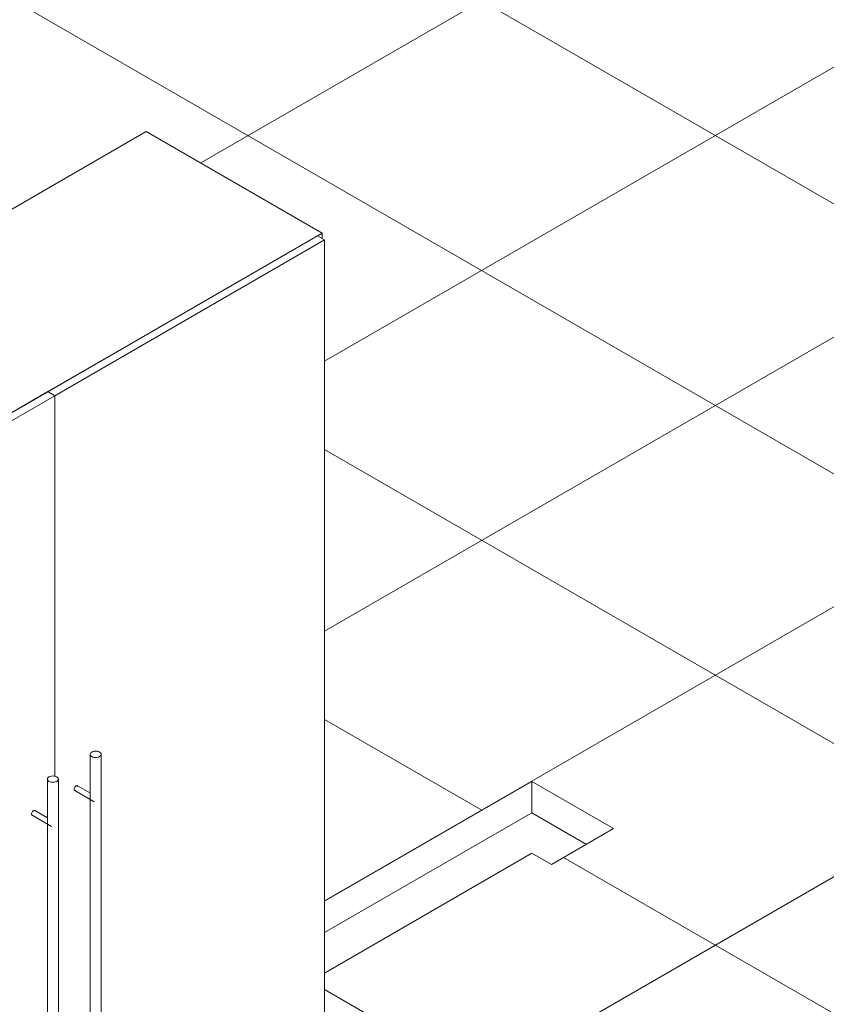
# Model space of a CAD drawing. Header units: metres. Extents: x -16.8 to 29.9, y -11.9 to 37.1.
# Tile 6 of 202: x -9.5 to -8, y 4 to 5.8. Entities that reach past the tile are written whole.
import ezdxf

# ---------------------------------------------------------------- set-up
doc = ezdxf.new("R2010")
doc.units = ezdxf.units.M
for name, color, linetype, lineweight in [('A-FLOR', 7, 'Continuous', 5), ('A-FLOR-PATT', 7, 'Continuous', 5), ('I-FURN', 7, 'Continuous', 5)]:
    doc.layers.add(name, color=color, linetype=linetype, lineweight=lineweight)

# ---------------------------------------------------------------- blocks, each defined once
blk = doc.blocks.new('Piso - ___-2207094-EXPLODE')
at = {"layer": 'A-FLOR-PATT', "true_color": 0x787878}
h = blk.add_hatch(dxfattribs=at)
h.set_pattern_fill('FP_45', color=8, style=0, pattern_type=2)
h.set_pattern_definition([(210, (-9.49, 4.388), (0.424263, -0.244945), []), (330, (-9.49, 4.388), (0.424263, 0.244945), [])])
h.paths.add_polyline_path([(-7.4751, 1.7299), (-5.778, 2.7098), (-6.4852, 3.118), (-6.4852, 2.7097), (-6.5121, 2.6942), (-6.566, 2.7253), (-6.566, 2.8293), (-7.8019, 2.1158), (-7.8019, 1.9497), (-7.8289, 1.9341), (-7.8018, 1.9185)])
h.paths.add_polyline_path([(-7.8826, 1.9652), (-7.8826, 2.1311), (-8.7378, 2.6248), (-8.7378, 2.49), (-8.7648, 2.4745), (-7.9567, 2.0079)])
h.paths.add_polyline_path([(-8.8188, 2.5057), (-8.8188, 3.2523), (-8.8286, 3.2622), (-8.7821, 3.2891), (-8.4452, 3.0945), (-7.5021, 3.639), (-7.5021, 3.7051), (-7.8781, 3.9223), (-7.7721, 3.9835), (-7.7084, 3.9467), (-7.0932, 4.3019), (-7.5882, 4.5877), (-7.5882, 4.6857), (-7.27, 4.8694), (-7.2559, 4.8612), (-7.2555, 4.7794), (-6.7609, 4.4938), (-6.57, 4.604), (-6.6337, 4.6407), (-6.5206, 4.706), (-4.4204, 3.4936), (-4.0668, 3.6977), (-4.1207, 3.7288), (-4.1207, 3.8947), (-4.6224, 4.1844), (-4.624, 4.0487), (-4.6493, 4.034), (-4.7032, 4.0651), (-4.701, 4.5227), (-4.6763, 4.537), (-4.6044, 4.4955), (-3.683, 5.0275), (-3.7853, 5.0848), (-3.8109, 5.0702), (-3.8648, 5.1013), (-3.8648, 5.1324), (-3.9276, 5.1687), (-5.1005, 4.4915), (-5.1005, 4.3256), (-5.1275, 4.3101), (-5.1814, 4.3412), (-5.1814, 4.5071), (-5.6831, 4.7968), (-5.6846, 4.661), (-5.71, 4.6464), (-5.7639, 4.6776), (-5.7639, 5.1338), (-5.7369, 5.1493), (-5.6651, 5.1078), (-5.0633, 5.4553), (-5.8148, 5.8892), (-7.1923, 5.0939), (-7.1569, 5.0735), (-7.2701, 5.0082), (-7.4186, 5.0939), (-6.6903, 5.5144), (-8.1151, 6.337), (-8.1151, 6.3043), (-8.195, 6.2582), (-8.2278, 6.2772), (-8.5443, 6.0945), (-8.5443, 6.0565), (-8.6147, 6.0159), (-8.6147, 5.9715), (-8.8339, 5.8449), (-9.046, 5.9674), (-9.046, 6.2123), (-9.0602, 6.2205), (-9.0591, 6.2456), (-9.0308, 6.262), (-9.0308, 6.2798), (-9.0361, 6.2829), (-9.5013, 6.0143), (-9.5013, 5.5329), (-9.6971, 5.4199), (-9.6473, 5.3911), (-9.25, 5.6205), (-8.9304, 5.436), (-8.9304, 5.4258), (-8.9265, 5.4235), (-8.9265, 4.2233), (-8.5499, 4.4407), (-8.4014, 4.355), (-8.5145, 4.2897), (-8.5499, 4.3101), (-8.9265, 4.0927), (-8.9265, 3.7236), (-9.9274, 3.1457), (-9.0034, 2.6122)])
h.paths.add_polyline_path([(-11.1875, 2.9179), (-10.247, 3.4609), (-10.247, 4.632), (-10.3227, 4.5883), (-10.3175, 4.5167), (-10.3134, 4.4839), (-10.2804, 4.2319), (-10.2858, 4.2288), (-10.2977, 4.2284), (-10.3042, 4.2326), (-10.3049, 4.2371), (-10.3051, 4.2429), (-10.3454, 4.5502), (-10.3465, 4.5846), (-10.3484, 4.6094), (-10.349, 4.6076), (-10.3531, 4.5848), (-10.3617, 4.5823), (-10.3726, 4.5841), (-10.3747, 4.5973), (-10.3748, 4.6247), (-10.4643, 4.6763), (-10.4656, 4.2603), (-10.4745, 4.256), (-10.4847, 4.2557), (-10.495, 4.2603), (-10.4966, 4.657), (-10.5018, 4.6597), (-10.5025, 4.6624), (-10.5032, 4.6779), (-10.5044, 4.6955), (-10.5637, 4.7273), (-10.5737, 4.7234), (-10.5806, 4.7079), (-10.5812, 4.6995), (-10.604, 4.4403), (-10.6116, 4.4377), (-10.6236, 4.4395), (-10.6246, 4.4671), (-10.6023, 4.7205), (-10.5986, 4.729), (-10.5946, 4.7353), (-10.5861, 4.7427), (-10.7397, 4.8298), (-10.7524, 4.8225), (-10.7486, 4.8015), (-10.7291, 4.5149), (-10.7354, 4.5113), (-10.7467, 4.5117), (-10.7522, 4.5154), (-10.7531, 4.5175), (-10.777, 4.8191), (-10.7886, 4.8482), (-10.8038, 4.8666), (-10.8152, 4.8645), (-10.8225, 4.8671), (-10.8258, 4.873), (-10.824, 4.876), (-10.8254, 4.8808), (-11.03, 4.999), (-11.0312, 4.5869), (-11.0407, 4.5825), (-11.0504, 4.5823), (-11.0607, 4.5869), (-11.0624, 4.8443), (-11.0938, 4.6992), (-11.1043, 4.6962), (-11.1124, 4.6982), (-11.1171, 4.7034), (-11.1154, 4.7063), (-11.0687, 4.9498), (-11.0647, 5.0025), (-11.0666, 5.0633), (-11.0737, 5.1065), (-11.5499, 4.8315), (-11.3311, 4.7052), (-11.3311, 4.2697), (-11.403, 4.2282), (-11.412, 4.2334), (-12.319, 3.7098), (-12.3369, 3.7201), (-12.3369, 3.689), (-12.4088, 3.6475), (-12.9835, 3.9794), (-12.9835, 4.0039), (-13.0259, 3.9794), (-11.385, 3.032)])
h.paths.add_polyline_path([(-8.7012, 2.9666), (-8.6907, 2.9735), (-8.6907, 3.1161), (-8.7378, 3.1433), (-8.7378, 2.9878), (-8.7018, 2.967)])
h.paths.add_polyline_path([(-8.6368, 3.0046), (-8.5897, 3.0318), (-8.5897, 3.0578), (-8.6368, 3.085), (-8.6368, 3.0422)])
h.paths.add_polyline_path([(-4.0399, 3.7133), (-2.7503, 4.4578), (-2.8041, 4.4889), (-2.8041, 4.5201), (-2.8669, 4.5563), (-4.0399, 3.8791)])
h.paths.add_polyline_path([(-10.5366, 4.7631), (-10.5104, 4.7782), (-10.5134, 4.8115), (-10.5227, 4.8163), (-10.6429, 4.8857), (-10.6959, 4.8551), (-10.5373, 4.7635)])
h.paths.add_polyline_path([(-10.4864, 4.7921), (-10.4826, 4.7969), (-10.4809, 4.8041), (-10.4873, 4.804), (-10.4867, 4.7969)])
h.paths.add_polyline_path([(-10.7492, 4.8015), (-10.7494, 4.8048), (-10.7498, 4.8032)])
h.paths.add_polyline_path([(-10.2848, 4.8883), (-10.2844, 4.889), (-10.2848, 4.8883)])
h.paths.add_polyline_path([(-11.0399, 5.0405), (-11.0324, 5.0441), (-11.03, 5.048), (-11.0321, 5.0607), (-11.0407, 5.0544), (-11.04, 5.0412)])
h.paths.add_polyline_path([(-11.0231, 5.044), (-10.9701, 5.0746), (-11.0225, 5.1025), (-11.0288, 5.0767), (-11.03, 5.063), (-11.0286, 5.0472), (-11.0233, 5.0441)])
h.paths.add_polyline_path([(-7.5047, 5.0775), (-7.7168, 5.2), (-7.7168, 5.4449), (-7.731, 5.4531), (-7.731, 5.4776), (-7.4835, 5.6205), (-7.243, 5.4817), (-7.243, 5.4572), (-7.2713, 5.4408), (-7.2713, 5.3592), (-7.2855, 5.351), (-7.2855, 5.2041), (-7.5007, 5.0798)])
at = {"layer": 'A-FLOR'}
for p, q in [((-8.9265, 4.2233), (-8.5499, 4.4407)), ((-8.5499, 4.4407), (-8.4014, 4.355)), ((-8.5499, 4.3836), (-8.5499, 4.4407)), ((-8.5499, 4.3836), (-8.9265, 4.1661)), ((-8.4509, 4.3264), (-8.5499, 4.3836)), ((-8.4014, 4.355), (-8.5145, 4.2897)), ((-8.5499, 4.3101), (-8.9265, 4.0927)), ((-8.5145, 4.2897), (-8.5499, 4.3101))]:
    blk.add_line(p, q, dxfattribs=at)
blk = doc.blocks.new('Armário - Closet - Porta com armação dupla 2 - Armário - Closet - Porta com armação dupla 2-3014207-EXPLODE')
at = {"layer": 'I-FURN'}
for p, q in [((-9.25, 5.6205), (-10.247, 5.0449)), ((-8.9304, 5.436), (-9.25, 5.6205)), ((-9.9274, 4.8604), (-8.9304, 5.436)), ((-8.9304, 5.436), (-8.9304, 5.4258)), ((-8.9392, 5.4309), (-9.4289, 5.1482)), ((-9.4162, 5.1408), (-8.9265, 5.4235)), ((-8.9265, 5.4235), (-8.9392, 5.4309)), ((-8.9265, 5.4235), (-8.9265, 3.7236)), ((-9.4289, 5.1482), (-9.9186, 4.8655)), ((-9.4162, 5.1408), (-9.4289, 5.1482)), ((-9.4289, 5.1482), (-9.4162, 5.1408)), ((-9.9058, 4.8581), (-9.4162, 5.1408)), ((-9.4162, 4.4494), (-9.4162, 5.1408)), ((-9.4162, 5.1408), (-9.4162, 4.4494)), ((-9.3519, 4.4897), (-9.3519, 3.8365)), ((-9.3319, 3.8365), (-9.3319, 4.4897)), ((-9.4297, 4.4448), (-9.4297, 3.7916)), ((-9.4097, 3.7916), (-9.4097, 4.4448)), ((-9.3798, 4.4241), (-9.3444, 4.4037)), ((-9.3515, 4.4193), (-9.3748, 4.4328)), ((-9.4575, 4.3792), (-9.4222, 4.3588)), ((-9.4292, 4.3744), (-9.4525, 4.3879))]:
    blk.add_line(p, q, dxfattribs=at)
for points in [[(-9.3348, 4.4938, 0), (-9.3369, 4.4947, 0), (-9.3393, 4.4953, 0), (-9.3419, 4.4955, 0), (-9.3445, 4.4953, 0), (-9.3469, 4.4947, 0), (-9.349, 4.4938, 0), (-9.3506, 4.4926, 0), (-9.3516, 4.4912, 0), (-9.3519, 4.4897, 0), (-9.3516, 4.4882, 0), (-9.3506, 4.4868, 0), (-9.349, 4.4856, 0)], [(-9.349, 4.4856, 0), (-9.3469, 4.4847, 0), (-9.3445, 4.4841, 0), (-9.3419, 4.4839, 0), (-9.3393, 4.4841, 0), (-9.3369, 4.4847, 0), (-9.3348, 4.4856, 0), (-9.3332, 4.4868, 0), (-9.3322, 4.4882, 0), (-9.3319, 4.4897, 0), (-9.3322, 4.4912, 0), (-9.3332, 4.4926, 0), (-9.3348, 4.4938, 0)], [(-9.4126, 4.4489, 0), (-9.4147, 4.4498, 0), (-9.4171, 4.4503, 0), (-9.4197, 4.4505, 0), (-9.4223, 4.4503, 0), (-9.4247, 4.4498, 0), (-9.4268, 4.4489, 0), (-9.4284, 4.4477, 0), (-9.4293, 4.4463, 0), (-9.4297, 4.4448, 0), (-9.4293, 4.4433, 0), (-9.4284, 4.4419, 0), (-9.4268, 4.4407, 0)], [(-9.4268, 4.4407, 0), (-9.4247, 4.4398, 0), (-9.4223, 4.4392, 0), (-9.4197, 4.439, 0), (-9.4171, 4.4392, 0), (-9.4147, 4.4398, 0), (-9.4126, 4.4407, 0), (-9.411, 4.4419, 0), (-9.41, 4.4433, 0), (-9.4097, 4.4448, 0), (-9.41, 4.4463, 0), (-9.411, 4.4477, 0), (-9.4126, 4.4489, 0)], [(-9.3808, 4.4264, 0), (-9.3807, 4.4275, 0), (-9.3803, 4.4287, 0), (-9.3798, 4.4299, 0), (-9.379, 4.431, 0), (-9.3782, 4.4319, 0), (-9.3773, 4.4325, 0), (-9.3763, 4.4329, 0), (-9.3755, 4.433, 0), (-9.3748, 4.4328, 0), (-9.3742, 4.4322, 0), (-9.3738, 4.4315, 0)], [(-9.3782, 4.424, 0), (-9.379, 4.4239, 0), (-9.3798, 4.4241, 0), (-9.3803, 4.4246, 0), (-9.3807, 4.4254, 0), (-9.3808, 4.4264, 0)], [(-9.4586, 4.3815, 0), (-9.4585, 4.3826, 0), (-9.4581, 4.3838, 0), (-9.4575, 4.385, 0), (-9.4568, 4.386, 0), (-9.456, 4.3869, 0), (-9.455, 4.3876, 0), (-9.4541, 4.388, 0), (-9.4533, 4.3881, 0), (-9.4525, 4.3879, 0), (-9.452, 4.3873, 0), (-9.4516, 4.3866, 0)], [(-9.456, 4.3791, 0), (-9.4568, 4.379, 0), (-9.4575, 4.3792, 0), (-9.4581, 4.3797, 0), (-9.4585, 4.3805, 0), (-9.4586, 4.3815, 0)]]:
    blk.add_polyline3d(points, dxfattribs=at)
blk = doc.blocks.new('Armário - Closet - Porta com armação dupla 2 - Armário - Closet - Porta com armação dupla 2-3010495-EXPLODE')
blk.add_blockref('Armário - Closet - Porta com armação dupla 2 - Armário - Closet - Porta com armação dupla 2-3014207-EXPLODE', (0, 0))

msp = doc.modelspace()

# ---------------------------------------------------------------- block references
at = {"layer": 'A-FLOR'}
msp.add_blockref('Piso - ___-2207094-EXPLODE', (0, 0), dxfattribs=at)
at = {"layer": 'I-FURN'}
msp.add_blockref('Armário - Closet - Porta com armação dupla 2 - Armário - Closet - Porta com armação dupla 2-3010495-EXPLODE', (0, 0), dxfattribs=at)

doc.saveas('drawing.dxf')
